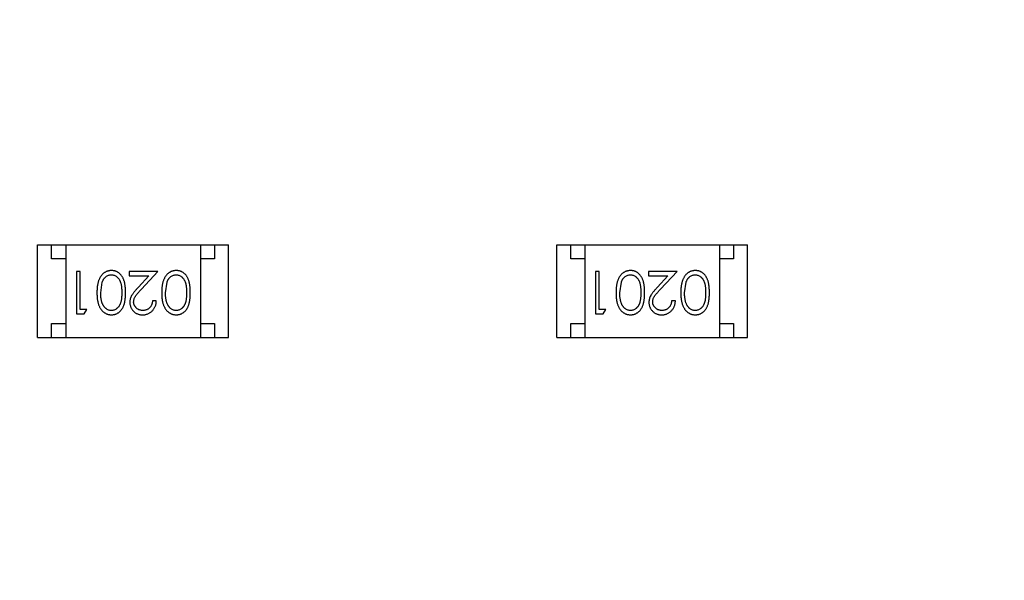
# Model space of a CAD drawing. Header units: millimetres. Extents: x -21 to 173, y -170 to -77.
# Tile 77 of 95: x 134.92 to 138.43, y -124.02 to -122.02. Entities that reach past the tile are written whole.
import ezdxf

# ---------------------------------------------------------------- set-up
doc = ezdxf.new("R2010")
doc.units = ezdxf.units.MM
doc.header["$LTSCALE"] = 1.21
doc.header["$MEASUREMENT"] = 0
doc.header["$PDMODE"] = 3
doc.header["$PDSIZE"] = 0.3125
doc.layers.get('0').update_dxf_attribs({"linetype": 'CONTINUOUS'})
doc.layers.get('DEFPOINTS').update_dxf_attribs({"linetype": 'CONTINUOUS'})
doc.layers.add('Dim', color=3, linetype='CONTINUOUS', lineweight=25)
doc.styles.get("Standard").update_dxf_attribs({"font": 'txt', "width": 0.8})
doc.dimstyles.get("Standard").update_dxf_attribs({"dimtxt": 0.15625, "dimasz": 0.1875, "dimexe": 0.125, "dimexo": 0.0625, "dimgap": 0.09, "dimtad": 0, "dimtih": 1, "dimtoh": 1, "dimzin": 4, "dimdsep": 46, "dimtxsty": 'STANDARD', "dimblk": '_FILLED', "dimblk1": '_FILLED', "dimblk2": '_FILLED', "dimcen": 0.09, "dimazin": 1, "dimtp": 0.01, "dimtm": 0.01, "dimtfac": 1, "dimtofl": 0, "dimtmove": 0, "dimatfit": 3, "dimldrblk": '_FILLED', "dimfxl": 1, "dimtolj": 1, "dimtzin": 4, "dimarcsym": 0})

# ---------------------------------------------------------------- blocks, each defined once
blk = doc.blocks.new('_FILLED')
at = {"color": 0, "linetype": 'ByBlock'}
blk.add_solid([(0, 0), (-1, 0.1667), (-1, -0.1667)], dxfattribs=at)
blk = doc.blocks.new('*D65')
at = {"layer": 'DEFPOINTS', "color": 0}
for p in [(105.5298, -92.6324), (171.1468, -92.6324), (151.3452, -159.3324)]:
    blk.add_point(p, dxfattribs=at)
at = {"layer": 'Dim', "color": 0, "lineweight": -2}
for p, q in [((105.5923, -92.6324), (171.2718, -92.6324)), ((171.1468, -95.1324), (171.1468, -122.059)), ((171.1468, -156.8324), (171.1468, -129.9057)), ((151.4077, -159.3324), (171.2718, -159.3324))]:
    blk.add_line(p, q, dxfattribs=at)
at = {"layer": 'Dim', "color": 0, "lineweight": -2, "xscale": 2.5, "yscale": 2.5, "zscale": 2.5}
for p, rotation in [((171.1468, -92.6324), 90), ((171.1468, -159.3324), 270)]:
    blk.add_blockref('_FILLED', p, dxfattribs=dict(at, rotation=rotation))
at = {"layer": 'Dim', "color": 0, "insert": (171.1468, -125.9824), "char_height": 2.5, "attachment_point": 5, "rotation": 90, "line_spacing_factor": 2.5}
blk.add_mtext('\\A1;66.70', dxfattribs=at)

msp = doc.modelspace()

# ---------------------------------------------------------------- linework, layer by layer
at = {"color": 7, "linetype": 'Continuous'}
for p, q in [((134.9886, -122.8243), (135.6686, -122.8243)), ((134.9886, -123.1543), (134.9886, -122.8243)), ((135.0386, -122.8743), (135.0386, -122.8243)), ((135.0886, -122.8243), (135.0886, -123.1543)), ((135.5686, -122.8243), (135.5686, -123.1543)), ((135.6186, -122.8243), (135.6186, -122.8743)), ((135.6686, -123.1543), (135.6686, -122.8243)), ((136.8376, -122.8243), (137.5176, -122.8243)), ((136.8376, -123.1543), (136.8376, -122.8243)), ((136.8876, -122.8743), (136.8876, -122.8243)), ((136.9376, -122.8243), (136.9376, -123.1543)), ((137.4176, -122.8243), (137.4176, -123.1543)), ((137.4676, -122.8243), (137.4676, -122.8743)), ((137.5176, -123.1543), (137.5176, -122.8243)), ((135.0886, -122.8743), (135.0386, -122.8743)), ((135.6186, -122.8743), (135.5686, -122.8743)), ((136.9376, -122.8743), (136.8876, -122.8743)), ((137.4676, -122.8743), (137.4176, -122.8743)), ((135.1403, -122.9196), (135.1268, -122.9196)), ((135.1268, -122.9196), (135.1268, -123.0696)), ((135.1403, -123.0542), (135.1403, -122.9196)), ((135.4172, -122.9196), (135.3153, -122.9196)), ((135.3153, -122.9196), (135.3153, -122.9349)), ((135.359, -122.9816), (135.4172, -122.9196)), ((136.9893, -122.9196), (136.9758, -122.9196)), ((136.9758, -122.9196), (136.9758, -123.0696)), ((136.9893, -123.0542), (136.9893, -122.9196)), ((137.2662, -122.9196), (137.1643, -122.9196)), ((137.1643, -122.9196), (137.1643, -122.9349)), ((137.208, -122.9816), (137.2662, -122.9196)), ((135.2134, -122.9946), (135.219, -122.9568)), ((135.3153, -122.9349), (135.3851, -122.9349)), ((135.3851, -122.9349), (135.3476, -122.975)), ((135.4441, -122.9946), (135.4498, -122.9568)), ((137.0624, -122.9946), (137.068, -122.9568)), ((137.1643, -122.9349), (137.2341, -122.9349)), ((137.2341, -122.9349), (137.1966, -122.975)), ((137.2931, -122.9946), (137.2988, -122.9568)), ((135.4114, -123.0234), (135.398, -123.0234)), ((137.2604, -123.0234), (137.247, -123.0234)), ((135.1268, -123.0696), (135.1546, -123.0696)), ((135.1634, -123.0542), (135.1403, -123.0542)), ((135.1546, -123.0696), (135.1634, -123.0542)), ((136.9758, -123.0696), (137.0036, -123.0696)), ((137.0124, -123.0542), (136.9893, -123.0542)), ((137.0036, -123.0696), (137.0124, -123.0542)), ((135.0386, -123.1043), (135.0886, -123.1043)), ((135.0386, -123.1543), (135.0386, -123.1043)), ((135.5686, -123.1043), (135.6186, -123.1043)), ((135.6186, -123.1043), (135.6186, -123.1543)), ((136.8876, -123.1043), (136.9376, -123.1043)), ((136.8876, -123.1543), (136.8876, -123.1043)), ((137.4176, -123.1043), (137.4676, -123.1043)), ((137.4676, -123.1043), (137.4676, -123.1543)), ((134.9886, -123.1543), (135.6686, -123.1543)), ((136.8376, -123.1543), (137.5176, -123.1543))]:
    msp.add_line(p, q, dxfattribs=at)
for points, knots in [([(135.2517, -122.9157), (135.2505, -122.9157), (135.2481, -122.9158), (135.2446, -122.9162), (135.2412, -122.9169), (135.2378, -122.9178), (135.2346, -122.919), (135.2313, -122.9204), (135.2283, -122.9222), (135.2252, -122.9242), (135.2224, -122.9264), (135.2196, -122.929), (135.217, -122.9317), (135.2146, -122.9348), (135.2124, -122.9381), (135.2103, -122.9417), (135.2084, -122.9455), (135.2066, -122.9495), (135.205, -122.9539), (135.2037, -122.9587), (135.2025, -122.9638), (135.2015, -122.9692), (135.2008, -122.975), (135.2003, -122.9812), (135.2, -122.9877), (135.1999, -122.9922), (135.1999, -122.9945)], [0, 0, 0, 0, 0.033824, 0.067298, 0.10028, 0.133019, 0.165736, 0.198792, 0.232372, 0.266409, 0.301016, 0.336196, 0.371972, 0.408574, 0.446394, 0.485225, 0.525372, 0.567224, 0.611081, 0.65775, 0.70702, 0.759235, 0.814484, 0.873227, 0.934937, 1, 1, 1, 1]), ([(135.219, -122.9568), (135.2194, -122.9558), (135.2202, -122.9538), (135.2215, -122.9508), (135.223, -122.9481), (135.2246, -122.9456), (135.2263, -122.9433), (135.2282, -122.9411), (135.2302, -122.9392), (135.233, -122.937), (135.2367, -122.9346), (135.2414, -122.9326), (135.2462, -122.9313), (135.2496, -122.9312), (135.2512, -122.9311)], [0, 0, 0, 0, 0.075949, 0.148549, 0.218996, 0.286119, 0.351826, 0.416074, 0.478265, 0.540325, 0.660405, 0.774606, 0.887187, 1, 1, 1, 1]), ([(135.2512, -122.9311), (135.2529, -122.9312), (135.2562, -122.9313), (135.261, -122.9326), (135.2658, -122.9347), (135.2696, -122.9371), (135.2724, -122.9394), (135.2745, -122.9413), (135.2763, -122.9435), (135.2781, -122.9458), (135.2798, -122.9483), (135.2812, -122.951), (135.2826, -122.9539), (135.2838, -122.957), (135.2849, -122.9604), (135.2858, -122.9642), (135.2866, -122.9683), (135.2873, -122.9729), (135.2877, -122.9777), (135.2881, -122.983), (135.2883, -122.9887), (135.2884, -122.9926), (135.2884, -122.9946)], [0, 0, 0, 0, 0.060034, 0.120278, 0.182348, 0.247919, 0.281641, 0.315701, 0.350322, 0.385703, 0.421819, 0.459196, 0.497866, 0.538301, 0.58121, 0.628183, 0.679403, 0.734699, 0.794074, 0.858416, 0.927049, 1, 1, 1, 1]), ([(135.3018, -122.9945), (135.3018, -122.9921), (135.3018, -122.9875), (135.3015, -122.9807), (135.301, -122.9744), (135.3003, -122.9684), (135.2994, -122.9629), (135.2983, -122.9577), (135.297, -122.953), (135.2955, -122.9487), (135.2938, -122.9447), (135.2919, -122.941), (135.2899, -122.9375), (135.2877, -122.9343), (135.2854, -122.9313), (135.2829, -122.9286), (135.2803, -122.9261), (135.2775, -122.9239), (135.2746, -122.922), (135.2716, -122.9203), (135.2685, -122.9189), (135.2653, -122.9178), (135.262, -122.9168), (135.2586, -122.9162), (135.2552, -122.9158), (135.2529, -122.9157), (135.2517, -122.9157)], [0, 0, 0, 0, 0.068113, 0.132564, 0.193427, 0.250218, 0.303569, 0.353576, 0.400235, 0.443586, 0.484619, 0.524292, 0.56238, 0.599049, 0.63494, 0.669782, 0.704009, 0.737842, 0.771098, 0.803896, 0.836415, 0.868639, 0.900715, 0.933378, 0.966213, 1, 1, 1, 1]), ([(135.4824, -122.9157), (135.4812, -122.9157), (135.4789, -122.9158), (135.4754, -122.9162), (135.4719, -122.9169), (135.4686, -122.9178), (135.4653, -122.919), (135.4621, -122.9204), (135.459, -122.9222), (135.456, -122.9242), (135.4531, -122.9264), (135.4504, -122.929), (135.4478, -122.9317), (135.4454, -122.9348), (135.4431, -122.9381), (135.4411, -122.9417), (135.4391, -122.9455), (135.4374, -122.9495), (135.4357, -122.9539), (135.4344, -122.9587), (135.4332, -122.9638), (135.4323, -122.9692), (135.4316, -122.975), (135.431, -122.9812), (135.4307, -122.9877), (135.4307, -122.9922), (135.4307, -122.9945)], [0, 0, 0, 0, 0.033824, 0.067298, 0.10028, 0.133019, 0.165736, 0.198792, 0.232372, 0.266409, 0.301016, 0.336196, 0.371972, 0.408574, 0.446394, 0.485225, 0.525372, 0.567224, 0.611081, 0.65775, 0.70702, 0.759235, 0.814484, 0.873227, 0.934937, 1, 1, 1, 1]), ([(135.4498, -122.9568), (135.4502, -122.9558), (135.451, -122.9538), (135.4523, -122.9508), (135.4537, -122.9481), (135.4554, -122.9456), (135.4571, -122.9433), (135.4589, -122.9411), (135.461, -122.9392), (135.4638, -122.937), (135.4675, -122.9346), (135.4722, -122.9326), (135.477, -122.9313), (135.4803, -122.9312), (135.482, -122.9311)], [0, 0, 0, 0, 0.075949, 0.148549, 0.218996, 0.286119, 0.351826, 0.416074, 0.478265, 0.540325, 0.660405, 0.774606, 0.887187, 1, 1, 1, 1]), ([(135.482, -122.9311), (135.4836, -122.9312), (135.4869, -122.9313), (135.4918, -122.9326), (135.4966, -122.9347), (135.5003, -122.9371), (135.5032, -122.9394), (135.5052, -122.9413), (135.5071, -122.9435), (135.5089, -122.9458), (135.5105, -122.9483), (135.512, -122.951), (135.5133, -122.9539), (135.5146, -122.957), (135.5157, -122.9604), (135.5166, -122.9642), (135.5174, -122.9683), (135.518, -122.9729), (135.5185, -122.9777), (135.5189, -122.983), (135.5191, -122.9887), (135.5191, -122.9926), (135.5191, -122.9946)], [0, 0, 0, 0, 0.060034, 0.120278, 0.182348, 0.247919, 0.281641, 0.315701, 0.350322, 0.385703, 0.421819, 0.459196, 0.497866, 0.538301, 0.58121, 0.628183, 0.679403, 0.734699, 0.794074, 0.858416, 0.927049, 1, 1, 1, 1]), ([(135.5326, -122.9945), (135.5326, -122.9921), (135.5325, -122.9875), (135.5322, -122.9807), (135.5317, -122.9744), (135.531, -122.9684), (135.5301, -122.9629), (135.5291, -122.9577), (135.5277, -122.953), (135.5262, -122.9487), (135.5245, -122.9447), (135.5227, -122.941), (135.5207, -122.9375), (135.5185, -122.9343), (135.5162, -122.9313), (135.5137, -122.9286), (135.5111, -122.9261), (135.5083, -122.9239), (135.5053, -122.922), (135.5023, -122.9203), (135.4992, -122.9189), (135.496, -122.9178), (135.4928, -122.9168), (135.4894, -122.9162), (135.486, -122.9158), (135.4836, -122.9157), (135.4824, -122.9157)], [0, 0, 0, 0, 0.068113, 0.132564, 0.193427, 0.250218, 0.303569, 0.353576, 0.400235, 0.443586, 0.484619, 0.524292, 0.56238, 0.599049, 0.63494, 0.669782, 0.704009, 0.737842, 0.771098, 0.803896, 0.836415, 0.868639, 0.900715, 0.933378, 0.966213, 1, 1, 1, 1]), ([(137.1007, -122.9157), (137.0995, -122.9157), (137.0971, -122.9158), (137.0936, -122.9162), (137.0902, -122.9169), (137.0868, -122.9178), (137.0836, -122.919), (137.0804, -122.9204), (137.0773, -122.9222), (137.0743, -122.9242), (137.0714, -122.9264), (137.0686, -122.929), (137.066, -122.9317), (137.0636, -122.9348), (137.0614, -122.9381), (137.0593, -122.9417), (137.0574, -122.9455), (137.0556, -122.9495), (137.054, -122.9539), (137.0527, -122.9587), (137.0515, -122.9638), (137.0505, -122.9692), (137.0498, -122.975), (137.0493, -122.9812), (137.049, -122.9877), (137.0489, -122.9922), (137.0489, -122.9945)], [0, 0, 0, 0, 0.033824, 0.067298, 0.10028, 0.133019, 0.165736, 0.198792, 0.232372, 0.266409, 0.301016, 0.336196, 0.371972, 0.408574, 0.446394, 0.485225, 0.525372, 0.567224, 0.611081, 0.65775, 0.70702, 0.759235, 0.814484, 0.873227, 0.934937, 1, 1, 1, 1]), ([(137.068, -122.9568), (137.0684, -122.9558), (137.0692, -122.9538), (137.0705, -122.9508), (137.072, -122.9481), (137.0736, -122.9456), (137.0753, -122.9433), (137.0772, -122.9411), (137.0792, -122.9392), (137.082, -122.937), (137.0857, -122.9346), (137.0904, -122.9326), (137.0952, -122.9313), (137.0986, -122.9312), (137.1002, -122.9311)], [0, 0, 0, 0, 0.075949, 0.148549, 0.218996, 0.286119, 0.351826, 0.416074, 0.478265, 0.540325, 0.660405, 0.774606, 0.887187, 1, 1, 1, 1]), ([(137.1002, -122.9311), (137.1019, -122.9312), (137.1052, -122.9313), (137.1101, -122.9326), (137.1148, -122.9347), (137.1186, -122.9371), (137.1214, -122.9394), (137.1235, -122.9413), (137.1254, -122.9435), (137.1271, -122.9458), (137.1288, -122.9483), (137.1302, -122.951), (137.1316, -122.9539), (137.1328, -122.957), (137.1339, -122.9604), (137.1348, -122.9642), (137.1356, -122.9683), (137.1363, -122.9729), (137.1367, -122.9777), (137.1371, -122.983), (137.1374, -122.9887), (137.1374, -122.9926), (137.1374, -122.9946)], [0, 0, 0, 0, 0.060034, 0.120278, 0.182348, 0.247919, 0.281641, 0.315701, 0.350322, 0.385703, 0.421819, 0.459196, 0.497866, 0.538301, 0.58121, 0.628183, 0.679403, 0.734699, 0.794074, 0.858416, 0.927049, 1, 1, 1, 1]), ([(137.1508, -122.9945), (137.1508, -122.9921), (137.1508, -122.9875), (137.1505, -122.9807), (137.15, -122.9744), (137.1493, -122.9684), (137.1484, -122.9629), (137.1473, -122.9577), (137.146, -122.953), (137.1445, -122.9487), (137.1428, -122.9447), (137.1409, -122.941), (137.1389, -122.9375), (137.1367, -122.9343), (137.1344, -122.9313), (137.132, -122.9286), (137.1293, -122.9261), (137.1265, -122.9239), (137.1236, -122.922), (137.1206, -122.9203), (137.1175, -122.9189), (137.1143, -122.9178), (137.111, -122.9168), (137.1077, -122.9162), (137.1042, -122.9158), (137.1019, -122.9157), (137.1007, -122.9157)], [0, 0, 0, 0, 0.068113, 0.132564, 0.193427, 0.250218, 0.303569, 0.353576, 0.400235, 0.443586, 0.484619, 0.524292, 0.56238, 0.599049, 0.63494, 0.669782, 0.704009, 0.737842, 0.771098, 0.803896, 0.836415, 0.868639, 0.900715, 0.933378, 0.966213, 1, 1, 1, 1]), ([(137.3314, -122.9157), (137.3303, -122.9157), (137.3279, -122.9158), (137.3244, -122.9162), (137.3209, -122.9169), (137.3176, -122.9178), (137.3143, -122.919), (137.3111, -122.9204), (137.308, -122.9222), (137.305, -122.9242), (137.3021, -122.9264), (137.2994, -122.929), (137.2968, -122.9317), (137.2944, -122.9348), (137.2921, -122.9381), (137.2901, -122.9417), (137.2881, -122.9455), (137.2864, -122.9495), (137.2847, -122.9539), (137.2834, -122.9587), (137.2823, -122.9638), (137.2813, -122.9692), (137.2806, -122.975), (137.28, -122.9812), (137.2798, -122.9877), (137.2797, -122.9922), (137.2797, -122.9945)], [0, 0, 0, 0, 0.033824, 0.067298, 0.10028, 0.133019, 0.165736, 0.198792, 0.232372, 0.266409, 0.301016, 0.336196, 0.371972, 0.408574, 0.446394, 0.485225, 0.525372, 0.567224, 0.611081, 0.65775, 0.70702, 0.759235, 0.814484, 0.873227, 0.934937, 1, 1, 1, 1]), ([(137.2988, -122.9568), (137.2992, -122.9558), (137.3, -122.9538), (137.3013, -122.9508), (137.3028, -122.9481), (137.3044, -122.9456), (137.3061, -122.9433), (137.308, -122.9411), (137.31, -122.9392), (137.3128, -122.937), (137.3165, -122.9346), (137.3212, -122.9326), (137.326, -122.9313), (137.3293, -122.9312), (137.331, -122.9311)], [0, 0, 0, 0, 0.075949, 0.148549, 0.218996, 0.286119, 0.351826, 0.416074, 0.478265, 0.540325, 0.660405, 0.774606, 0.887187, 1, 1, 1, 1]), ([(137.331, -122.9311), (137.3326, -122.9312), (137.336, -122.9313), (137.3408, -122.9326), (137.3456, -122.9347), (137.3493, -122.9371), (137.3522, -122.9394), (137.3542, -122.9413), (137.3561, -122.9435), (137.3579, -122.9458), (137.3595, -122.9483), (137.361, -122.951), (137.3624, -122.9539), (137.3636, -122.957), (137.3647, -122.9604), (137.3656, -122.9642), (137.3664, -122.9683), (137.3671, -122.9729), (137.3675, -122.9777), (137.3679, -122.983), (137.3681, -122.9887), (137.3681, -122.9926), (137.3681, -122.9946)], [0, 0, 0, 0, 0.060034, 0.120278, 0.182348, 0.247919, 0.281641, 0.315701, 0.350322, 0.385703, 0.421819, 0.459196, 0.497866, 0.538301, 0.58121, 0.628183, 0.679403, 0.734699, 0.794074, 0.858416, 0.927049, 1, 1, 1, 1]), ([(137.3816, -122.9945), (137.3816, -122.9921), (137.3816, -122.9875), (137.3813, -122.9807), (137.3808, -122.9744), (137.38, -122.9684), (137.3791, -122.9629), (137.3781, -122.9577), (137.3767, -122.953), (137.3752, -122.9487), (137.3735, -122.9447), (137.3717, -122.941), (137.3697, -122.9375), (137.3675, -122.9343), (137.3652, -122.9313), (137.3627, -122.9286), (137.3601, -122.9261), (137.3573, -122.9239), (137.3543, -122.922), (137.3513, -122.9203), (137.3482, -122.9189), (137.345, -122.9178), (137.3418, -122.9168), (137.3384, -122.9162), (137.335, -122.9158), (137.3326, -122.9157), (137.3314, -122.9157)], [0, 0, 0, 0, 0.068113, 0.132564, 0.193427, 0.250218, 0.303569, 0.353576, 0.400235, 0.443586, 0.484619, 0.524292, 0.56238, 0.599049, 0.63494, 0.669782, 0.704009, 0.737842, 0.771098, 0.803896, 0.836415, 0.868639, 0.900715, 0.933378, 0.966213, 1, 1, 1, 1]), ([(135.1999, -122.9945), (135.1999, -122.9968), (135.2, -123.0013), (135.2003, -123.0079), (135.2008, -123.0141), (135.2016, -123.0199), (135.2025, -123.0254), (135.2037, -123.0305), (135.2051, -123.0353), (135.2067, -123.0397), (135.2085, -123.0438), (135.2104, -123.0476), (135.2125, -123.0512), (135.2148, -123.0545), (135.2172, -123.0575), (135.2197, -123.0603), (135.2225, -123.0628), (135.2253, -123.065), (135.2283, -123.067), (135.2314, -123.0687), (135.2346, -123.0702), (135.2378, -123.0713), (135.2412, -123.0723), (135.2446, -123.0729), (135.2481, -123.0733), (135.2505, -123.0734), (135.2517, -123.0734)], [0, 0, 0, 0, 0.065278, 0.127205, 0.186168, 0.241675, 0.294115, 0.343609, 0.390387, 0.434463, 0.476646, 0.517002, 0.555936, 0.593716, 0.630057, 0.665601, 0.700745, 0.734917, 0.768681, 0.802087, 0.834849, 0.867433, 0.900138, 0.932806, 0.966212, 1, 1, 1, 1]), ([(135.2512, -123.058), (135.2496, -123.0579), (135.2463, -123.0578), (135.2414, -123.0565), (135.2368, -123.0544), (135.233, -123.052), (135.2302, -123.0497), (135.2281, -123.0477), (135.2262, -123.0455), (135.2244, -123.043), (135.2227, -123.0403), (135.2211, -123.0374), (135.2197, -123.0342), (135.2184, -123.0308), (135.2172, -123.0271), (135.2161, -123.0232), (135.2153, -123.019), (135.2146, -123.0146), (135.2141, -123.01), (135.2136, -123.0051), (135.2134, -122.9999), (135.2134, -122.9964), (135.2134, -122.9946)], [0, 0, 0, 0, 0.059689, 0.119507, 0.181075, 0.246162, 0.279894, 0.314468, 0.350403, 0.387474, 0.426147, 0.466624, 0.508745, 0.553328, 0.600058, 0.649177, 0.700552, 0.754894, 0.811825, 0.871514, 0.934319, 1, 1, 1, 1]), ([(135.2884, -122.9946), (135.2884, -122.9966), (135.2883, -123.0005), (135.2881, -123.0061), (135.2877, -123.0114), (135.2872, -123.0163), (135.2866, -123.0209), (135.2858, -123.025), (135.2849, -123.0287), (135.2838, -123.0322), (135.2825, -123.0353), (135.2812, -123.0382), (135.2797, -123.0409), (135.2781, -123.0434), (135.2763, -123.0457), (135.2744, -123.0478), (135.2724, -123.0498), (135.2695, -123.052), (135.2658, -123.0544), (135.2611, -123.0565), (135.2562, -123.0578), (135.2529, -123.0579), (135.2512, -123.058)], [0, 0, 0, 0, 0.073302, 0.142286, 0.206253, 0.266017, 0.321612, 0.372532, 0.419497, 0.462398, 0.502825, 0.541489, 0.579034, 0.615143, 0.650298, 0.684912, 0.718701, 0.752189, 0.817245, 0.879117, 0.939613, 1, 1, 1, 1]), ([(135.2517, -123.0734), (135.2529, -123.0734), (135.2552, -123.0733), (135.2586, -123.0729), (135.262, -123.0723), (135.2653, -123.0713), (135.2685, -123.0702), (135.2716, -123.0687), (135.2747, -123.067), (135.2776, -123.0651), (135.2804, -123.0628), (135.2831, -123.0604), (135.2856, -123.0577), (135.2879, -123.0547), (135.29, -123.0515), (135.2921, -123.0481), (135.2939, -123.0444), (135.2956, -123.0404), (135.297, -123.0361), (135.2983, -123.0314), (135.2994, -123.0263), (135.3003, -123.0207), (135.301, -123.0148), (135.3015, -123.0084), (135.3018, -123.0016), (135.3018, -122.9969), (135.3018, -122.9945)], [0, 0, 0, 0, 0.033742, 0.066533, 0.099153, 0.13154, 0.164087, 0.196563, 0.229707, 0.263315, 0.297504, 0.331686, 0.366482, 0.4021, 0.438958, 0.476748, 0.515985, 0.556589, 0.599519, 0.645765, 0.695487, 0.748721, 0.805687, 0.866754, 0.931405, 1, 1, 1, 1]), ([(135.3476, -122.975), (135.3461, -122.9765), (135.3433, -122.9795), (135.3394, -122.9839), (135.3358, -122.988), (135.3326, -122.9919), (135.3298, -122.9955), (135.3273, -122.9989), (135.3252, -123.002), (135.3229, -123.0059), (135.3206, -123.0106), (135.3187, -123.0165), (135.3174, -123.0226), (135.3173, -123.0267), (135.3172, -123.0288)], [0, 0, 0, 0, 0.09953, 0.192079, 0.277712, 0.357454, 0.429648, 0.495771, 0.555538, 0.608657, 0.707578, 0.804328, 0.901298, 1, 1, 1, 1]), ([(135.3307, -123.0276), (135.3307, -123.026), (135.3309, -123.0227), (135.3319, -123.018), (135.3336, -123.0133), (135.3356, -123.0095), (135.3376, -123.0064), (135.3395, -123.0037), (135.3419, -123.0008), (135.3445, -122.9975), (135.3476, -122.994), (135.351, -122.9901), (135.3549, -122.986), (135.3576, -122.9831), (135.359, -122.9816)], [0, 0, 0, 0, 0.088014, 0.174976, 0.2638, 0.355443, 0.406413, 0.465519, 0.533076, 0.609353, 0.693899, 0.787171, 0.889197, 1, 1, 1, 1]), ([(135.4307, -122.9945), (135.4307, -122.9968), (135.4307, -123.0013), (135.431, -123.0079), (135.4316, -123.0141), (135.4323, -123.0199), (135.4333, -123.0254), (135.4344, -123.0305), (135.4359, -123.0353), (135.4374, -123.0397), (135.4393, -123.0438), (135.4412, -123.0476), (135.4433, -123.0512), (135.4455, -123.0545), (135.448, -123.0575), (135.4505, -123.0603), (135.4532, -123.0628), (135.4561, -123.065), (135.4591, -123.067), (135.4622, -123.0687), (135.4653, -123.0702), (135.4686, -123.0713), (135.4719, -123.0723), (135.4754, -123.0729), (135.4789, -123.0733), (135.4812, -123.0734), (135.4824, -123.0734)], [0, 0, 0, 0, 0.065278, 0.127205, 0.186168, 0.241675, 0.294115, 0.343609, 0.390387, 0.434463, 0.476646, 0.517002, 0.555936, 0.593716, 0.630057, 0.665601, 0.700745, 0.734917, 0.768681, 0.802087, 0.834849, 0.867433, 0.900138, 0.932806, 0.966212, 1, 1, 1, 1]), ([(135.482, -123.058), (135.4804, -123.0579), (135.4771, -123.0578), (135.4722, -123.0565), (135.4676, -123.0544), (135.4638, -123.052), (135.4609, -123.0497), (135.4589, -123.0477), (135.4569, -123.0455), (135.4551, -123.043), (135.4534, -123.0403), (135.4519, -123.0374), (135.4504, -123.0342), (135.4491, -123.0308), (135.448, -123.0271), (135.4469, -123.0232), (135.4461, -123.019), (135.4453, -123.0146), (135.4448, -123.01), (135.4444, -123.0051), (135.4442, -122.9999), (135.4442, -122.9964), (135.4441, -122.9946)], [0, 0, 0, 0, 0.059689, 0.119507, 0.181075, 0.246162, 0.279894, 0.314468, 0.350403, 0.387474, 0.426147, 0.466624, 0.508745, 0.553328, 0.600058, 0.649177, 0.700552, 0.754894, 0.811825, 0.871514, 0.934319, 1, 1, 1, 1]), ([(135.5191, -122.9946), (135.5191, -122.9966), (135.5191, -123.0005), (135.5189, -123.0061), (135.5185, -123.0114), (135.518, -123.0163), (135.5174, -123.0209), (135.5166, -123.025), (135.5157, -123.0287), (135.5146, -123.0322), (135.5133, -123.0353), (135.512, -123.0382), (135.5105, -123.0409), (135.5088, -123.0434), (135.5071, -123.0457), (135.5052, -123.0478), (135.5032, -123.0498), (135.5003, -123.052), (135.4966, -123.0544), (135.4919, -123.0565), (135.487, -123.0578), (135.4836, -123.0579), (135.482, -123.058)], [0, 0, 0, 0, 0.073302, 0.142286, 0.206253, 0.266017, 0.321612, 0.372532, 0.419497, 0.462398, 0.502825, 0.541489, 0.579034, 0.615143, 0.650298, 0.684912, 0.718701, 0.752189, 0.817245, 0.879117, 0.939613, 1, 1, 1, 1]), ([(135.4824, -123.0734), (135.4836, -123.0734), (135.486, -123.0733), (135.4894, -123.0729), (135.4928, -123.0723), (135.4961, -123.0713), (135.4993, -123.0702), (135.5024, -123.0687), (135.5054, -123.067), (135.5084, -123.0651), (135.5112, -123.0628), (135.5139, -123.0604), (135.5163, -123.0577), (135.5187, -123.0547), (135.5208, -123.0515), (135.5228, -123.0481), (135.5247, -123.0444), (135.5263, -123.0404), (135.5278, -123.0361), (135.5291, -123.0314), (135.5302, -123.0263), (135.531, -123.0207), (135.5317, -123.0148), (135.5322, -123.0084), (135.5325, -123.0016), (135.5326, -122.9969), (135.5326, -122.9945)], [0, 0, 0, 0, 0.033742, 0.066533, 0.099153, 0.13154, 0.164087, 0.196563, 0.229707, 0.263315, 0.297504, 0.331686, 0.366482, 0.4021, 0.438958, 0.476748, 0.515985, 0.556589, 0.599519, 0.645765, 0.695487, 0.748721, 0.805687, 0.866754, 0.931405, 1, 1, 1, 1]), ([(137.0489, -122.9945), (137.0489, -122.9968), (137.049, -123.0013), (137.0493, -123.0079), (137.0498, -123.0141), (137.0506, -123.0199), (137.0515, -123.0254), (137.0527, -123.0305), (137.0541, -123.0353), (137.0557, -123.0397), (137.0575, -123.0438), (137.0594, -123.0476), (137.0615, -123.0512), (137.0638, -123.0545), (137.0662, -123.0575), (137.0688, -123.0603), (137.0715, -123.0628), (137.0744, -123.065), (137.0773, -123.067), (137.0804, -123.0687), (137.0836, -123.0702), (137.0868, -123.0713), (137.0902, -123.0723), (137.0936, -123.0729), (137.0971, -123.0733), (137.0995, -123.0734), (137.1007, -123.0734)], [0, 0, 0, 0, 0.065278, 0.127205, 0.186168, 0.241675, 0.294115, 0.343609, 0.390387, 0.434463, 0.476646, 0.517002, 0.555936, 0.593716, 0.630057, 0.665601, 0.700745, 0.734917, 0.768681, 0.802087, 0.834849, 0.867433, 0.900138, 0.932806, 0.966212, 1, 1, 1, 1]), ([(137.1002, -123.058), (137.0986, -123.0579), (137.0953, -123.0578), (137.0905, -123.0565), (137.0858, -123.0544), (137.082, -123.052), (137.0792, -123.0497), (137.0771, -123.0477), (137.0752, -123.0455), (137.0734, -123.043), (137.0717, -123.0403), (137.0701, -123.0374), (137.0687, -123.0342), (137.0674, -123.0308), (137.0662, -123.0271), (137.0651, -123.0232), (137.0643, -123.019), (137.0636, -123.0146), (137.0631, -123.01), (137.0626, -123.0051), (137.0624, -122.9999), (137.0624, -122.9964), (137.0624, -122.9946)], [0, 0, 0, 0, 0.059689, 0.119507, 0.181075, 0.246162, 0.279894, 0.314468, 0.350403, 0.387474, 0.426147, 0.466624, 0.508745, 0.553328, 0.600058, 0.649177, 0.700552, 0.754894, 0.811825, 0.871514, 0.934319, 1, 1, 1, 1]), ([(137.1374, -122.9946), (137.1374, -122.9966), (137.1374, -123.0005), (137.1371, -123.0061), (137.1368, -123.0114), (137.1362, -123.0163), (137.1356, -123.0209), (137.1348, -123.025), (137.1339, -123.0287), (137.1328, -123.0322), (137.1316, -123.0353), (137.1302, -123.0382), (137.1287, -123.0409), (137.1271, -123.0434), (137.1253, -123.0457), (137.1234, -123.0478), (137.1214, -123.0498), (137.1186, -123.052), (137.1148, -123.0544), (137.1101, -123.0565), (137.1052, -123.0578), (137.1019, -123.0579), (137.1002, -123.058)], [0, 0, 0, 0, 0.073302, 0.142286, 0.206253, 0.266017, 0.321612, 0.372532, 0.419497, 0.462398, 0.502825, 0.541489, 0.579034, 0.615143, 0.650298, 0.684912, 0.718701, 0.752189, 0.817245, 0.879117, 0.939613, 1, 1, 1, 1]), ([(137.1007, -123.0734), (137.1019, -123.0734), (137.1042, -123.0733), (137.1077, -123.0729), (137.111, -123.0723), (137.1143, -123.0713), (137.1175, -123.0702), (137.1206, -123.0687), (137.1237, -123.067), (137.1266, -123.0651), (137.1294, -123.0628), (137.1321, -123.0604), (137.1346, -123.0577), (137.1369, -123.0547), (137.139, -123.0515), (137.1411, -123.0481), (137.1429, -123.0444), (137.1446, -123.0404), (137.146, -123.0361), (137.1473, -123.0314), (137.1484, -123.0263), (137.1493, -123.0207), (137.15, -123.0148), (137.1505, -123.0084), (137.1508, -123.0016), (137.1508, -122.9969), (137.1508, -122.9945)], [0, 0, 0, 0, 0.033742, 0.066533, 0.099153, 0.13154, 0.164087, 0.196563, 0.229707, 0.263315, 0.297504, 0.331686, 0.366482, 0.4021, 0.438958, 0.476748, 0.515985, 0.556589, 0.599519, 0.645765, 0.695487, 0.748721, 0.805687, 0.866754, 0.931405, 1, 1, 1, 1]), ([(137.1966, -122.975), (137.1951, -122.9765), (137.1924, -122.9795), (137.1884, -122.9839), (137.1848, -122.988), (137.1817, -122.9919), (137.1788, -122.9955), (137.1763, -122.9989), (137.1742, -123.002), (137.1719, -123.0059), (137.1696, -123.0106), (137.1677, -123.0165), (137.1664, -123.0226), (137.1663, -123.0267), (137.1662, -123.0288)], [0, 0, 0, 0, 0.09953, 0.192079, 0.277712, 0.357454, 0.429648, 0.495771, 0.555538, 0.608657, 0.707578, 0.804328, 0.901298, 1, 1, 1, 1]), ([(137.1797, -123.0276), (137.1797, -123.026), (137.1799, -123.0227), (137.1809, -123.018), (137.1826, -123.0133), (137.1846, -123.0095), (137.1866, -123.0064), (137.1885, -123.0037), (137.1909, -123.0008), (137.1935, -122.9975), (137.1966, -122.994), (137.2001, -122.9901), (137.2039, -122.986), (137.2066, -122.9831), (137.208, -122.9816)], [0, 0, 0, 0, 0.088014, 0.174976, 0.2638, 0.355443, 0.406413, 0.465519, 0.533076, 0.609353, 0.693899, 0.787171, 0.889197, 1, 1, 1, 1]), ([(137.2797, -122.9945), (137.2797, -122.9968), (137.2798, -123.0013), (137.28, -123.0079), (137.2806, -123.0141), (137.2813, -123.0199), (137.2823, -123.0254), (137.2834, -123.0305), (137.2849, -123.0353), (137.2864, -123.0397), (137.2883, -123.0438), (137.2902, -123.0476), (137.2923, -123.0512), (137.2945, -123.0545), (137.297, -123.0575), (137.2995, -123.0603), (137.3022, -123.0628), (137.3051, -123.065), (137.3081, -123.067), (137.3112, -123.0687), (137.3144, -123.0702), (137.3176, -123.0713), (137.3209, -123.0723), (137.3244, -123.0729), (137.3279, -123.0733), (137.3303, -123.0734), (137.3314, -123.0734)], [0, 0, 0, 0, 0.065278, 0.127205, 0.186168, 0.241675, 0.294115, 0.343609, 0.390387, 0.434463, 0.476646, 0.517002, 0.555936, 0.593716, 0.630057, 0.665601, 0.700745, 0.734917, 0.768681, 0.802087, 0.834849, 0.867433, 0.900138, 0.932806, 0.966212, 1, 1, 1, 1]), ([(137.331, -123.058), (137.3294, -123.0579), (137.3261, -123.0578), (137.3212, -123.0565), (137.3166, -123.0544), (137.3128, -123.052), (137.3099, -123.0497), (137.3079, -123.0477), (137.3059, -123.0455), (137.3041, -123.043), (137.3025, -123.0403), (137.3009, -123.0374), (137.2994, -123.0342), (137.2981, -123.0308), (137.297, -123.0271), (137.2959, -123.0232), (137.2951, -123.019), (137.2943, -123.0146), (137.2938, -123.01), (137.2934, -123.0051), (137.2932, -122.9999), (137.2932, -122.9964), (137.2931, -122.9946)], [0, 0, 0, 0, 0.059689, 0.119507, 0.181075, 0.246162, 0.279894, 0.314468, 0.350403, 0.387474, 0.426147, 0.466624, 0.508745, 0.553328, 0.600058, 0.649177, 0.700552, 0.754894, 0.811825, 0.871514, 0.934319, 1, 1, 1, 1]), ([(137.3681, -122.9946), (137.3681, -122.9966), (137.3681, -123.0005), (137.3679, -123.0061), (137.3675, -123.0114), (137.367, -123.0163), (137.3664, -123.0209), (137.3656, -123.025), (137.3647, -123.0287), (137.3636, -123.0322), (137.3623, -123.0353), (137.361, -123.0382), (137.3595, -123.0409), (137.3578, -123.0434), (137.3561, -123.0457), (137.3542, -123.0478), (137.3522, -123.0498), (137.3493, -123.052), (137.3456, -123.0544), (137.3409, -123.0565), (137.336, -123.0578), (137.3327, -123.0579), (137.331, -123.058)], [0, 0, 0, 0, 0.073302, 0.142286, 0.206253, 0.266017, 0.321612, 0.372532, 0.419497, 0.462398, 0.502825, 0.541489, 0.579034, 0.615143, 0.650298, 0.684912, 0.718701, 0.752189, 0.817245, 0.879117, 0.939613, 1, 1, 1, 1]), ([(137.3314, -123.0734), (137.3326, -123.0734), (137.335, -123.0733), (137.3384, -123.0729), (137.3418, -123.0723), (137.3451, -123.0713), (137.3483, -123.0702), (137.3514, -123.0687), (137.3544, -123.067), (137.3574, -123.0651), (137.3602, -123.0628), (137.3629, -123.0604), (137.3653, -123.0577), (137.3677, -123.0547), (137.3698, -123.0515), (137.3718, -123.0481), (137.3737, -123.0444), (137.3753, -123.0404), (137.3768, -123.0361), (137.3781, -123.0314), (137.3792, -123.0263), (137.3801, -123.0207), (137.3807, -123.0148), (137.3813, -123.0084), (137.3816, -123.0016), (137.3816, -122.9969), (137.3816, -122.9945)], [0, 0, 0, 0, 0.033742, 0.066533, 0.099153, 0.13154, 0.164087, 0.196563, 0.229707, 0.263315, 0.297504, 0.331686, 0.366482, 0.4021, 0.438958, 0.476748, 0.515985, 0.556589, 0.599519, 0.645765, 0.695487, 0.748721, 0.805687, 0.866754, 0.931405, 1, 1, 1, 1]), ([(135.3172, -123.0288), (135.3173, -123.0303), (135.3173, -123.0332), (135.3179, -123.0375), (135.3189, -123.0417), (135.3203, -123.0457), (135.3221, -123.0495), (135.3242, -123.0532), (135.3268, -123.0568), (135.3297, -123.0602), (135.3329, -123.0633), (135.3364, -123.066), (135.3402, -123.0683), (135.3442, -123.0702), (135.3484, -123.0716), (135.3529, -123.0726), (135.3576, -123.0733), (135.3609, -123.0734), (135.3625, -123.0734)], [0, 0, 0, 0, 0.06271, 0.123347, 0.183401, 0.242828, 0.302097, 0.36242, 0.423725, 0.487032, 0.550491, 0.612709, 0.674265, 0.73617, 0.799211, 0.863483, 0.930525, 1, 1, 1, 1]), ([(135.3632, -123.058), (135.3621, -123.058), (135.3599, -123.0579), (135.3567, -123.0575), (135.3536, -123.0568), (135.3506, -123.0558), (135.3477, -123.0546), (135.345, -123.053), (135.3425, -123.0512), (135.3401, -123.0491), (135.3379, -123.0468), (135.336, -123.0444), (135.3343, -123.0419), (135.333, -123.0392), (135.3319, -123.0365), (135.3312, -123.0336), (135.3307, -123.0307), (135.3307, -123.0286), (135.3307, -123.0276)], [0, 0, 0, 0, 0.068027, 0.133505, 0.19695, 0.26027, 0.322741, 0.384982, 0.448465, 0.513424, 0.578224, 0.640011, 0.700094, 0.760067, 0.819012, 0.877878, 0.938035, 1, 1, 1, 1]), ([(135.3625, -123.0734), (135.3642, -123.0734), (135.3675, -123.0733), (135.3723, -123.0726), (135.3769, -123.0715), (135.3814, -123.07), (135.3856, -123.068), (135.3896, -123.0656), (135.3934, -123.0627), (135.397, -123.0594), (135.4002, -123.0558), (135.4031, -123.0519), (135.4056, -123.0477), (135.4076, -123.0433), (135.4092, -123.0387), (135.4104, -123.0338), (135.4112, -123.0287), (135.4113, -123.0252), (135.4114, -123.0234)], [0, 0, 0, 0, 0.06445, 0.126725, 0.187421, 0.247417, 0.306749, 0.366595, 0.427749, 0.490235, 0.553031, 0.614805, 0.676505, 0.738096, 0.801021, 0.864897, 0.931209, 1, 1, 1, 1]), ([(135.398, -123.0234), (135.3978, -123.0247), (135.3976, -123.0273), (135.3969, -123.0311), (135.3959, -123.0347), (135.3947, -123.038), (135.3932, -123.0411), (135.3914, -123.0439), (135.3894, -123.0466), (135.3872, -123.049), (135.3847, -123.0511), (135.3821, -123.053), (135.3793, -123.0545), (135.3764, -123.0558), (135.3733, -123.0568), (135.3701, -123.0575), (135.3667, -123.0579), (135.3644, -123.058), (135.3632, -123.058)], [0, 0, 0, 0, 0.073648, 0.143686, 0.210962, 0.275557, 0.338064, 0.399311, 0.4594, 0.51934, 0.579024, 0.637809, 0.695959, 0.754122, 0.813113, 0.873453, 0.935561, 1, 1, 1, 1]), ([(137.1662, -123.0288), (137.1663, -123.0303), (137.1663, -123.0332), (137.1669, -123.0375), (137.1679, -123.0417), (137.1693, -123.0457), (137.1711, -123.0495), (137.1732, -123.0532), (137.1758, -123.0568), (137.1787, -123.0602), (137.1819, -123.0633), (137.1855, -123.066), (137.1892, -123.0683), (137.1932, -123.0702), (137.1974, -123.0716), (137.2019, -123.0726), (137.2066, -123.0733), (137.2099, -123.0734), (137.2115, -123.0734)], [0, 0, 0, 0, 0.06271, 0.123347, 0.183401, 0.242828, 0.302097, 0.36242, 0.423725, 0.487032, 0.550491, 0.612709, 0.674265, 0.73617, 0.799211, 0.863483, 0.930525, 1, 1, 1, 1]), ([(137.2122, -123.058), (137.2111, -123.058), (137.2089, -123.0579), (137.2057, -123.0575), (137.2026, -123.0568), (137.1996, -123.0558), (137.1968, -123.0546), (137.1941, -123.053), (137.1915, -123.0512), (137.1891, -123.0491), (137.1869, -123.0468), (137.185, -123.0444), (137.1833, -123.0419), (137.182, -123.0392), (137.1809, -123.0365), (137.1802, -123.0336), (137.1798, -123.0307), (137.1797, -123.0286), (137.1797, -123.0276)], [0, 0, 0, 0, 0.068027, 0.133505, 0.19695, 0.26027, 0.322741, 0.384982, 0.448465, 0.513424, 0.578224, 0.640011, 0.700094, 0.760067, 0.819012, 0.877878, 0.938035, 1, 1, 1, 1]), ([(137.2115, -123.0734), (137.2132, -123.0734), (137.2165, -123.0733), (137.2213, -123.0726), (137.226, -123.0715), (137.2304, -123.07), (137.2346, -123.068), (137.2386, -123.0656), (137.2424, -123.0627), (137.246, -123.0594), (137.2493, -123.0558), (137.2521, -123.0519), (137.2546, -123.0477), (137.2566, -123.0433), (137.2582, -123.0387), (137.2594, -123.0338), (137.2602, -123.0287), (137.2604, -123.0252), (137.2604, -123.0234)], [0, 0, 0, 0, 0.06445, 0.126725, 0.187421, 0.247417, 0.306749, 0.366595, 0.427749, 0.490235, 0.553031, 0.614805, 0.676505, 0.738096, 0.801021, 0.864897, 0.931209, 1, 1, 1, 1]), ([(137.247, -123.0234), (137.2469, -123.0247), (137.2466, -123.0273), (137.2459, -123.0311), (137.2449, -123.0347), (137.2437, -123.038), (137.2422, -123.0411), (137.2404, -123.0439), (137.2384, -123.0466), (137.2362, -123.049), (137.2337, -123.0511), (137.2311, -123.053), (137.2283, -123.0545), (137.2254, -123.0558), (137.2223, -123.0568), (137.2191, -123.0575), (137.2157, -123.0579), (137.2134, -123.058), (137.2122, -123.058)], [0, 0, 0, 0, 0.073648, 0.143686, 0.210962, 0.275557, 0.338064, 0.399311, 0.4594, 0.51934, 0.579024, 0.637809, 0.695959, 0.754122, 0.813113, 0.873453, 0.935561, 1, 1, 1, 1])]:
    msp.add_open_spline(points, degree=3, knots=knots, dxfattribs=at)

# ---------------------------------------------------------------- dimensions: what is measured, and where the dimension line sits
at = {"layer": 'Dim'}
dim = msp.add_linear_dim(base=(171.1468, -92.6324), p1=(151.3452, -159.3324), p2=(105.5298, -92.6324), angle=90, dimstyle='STANDARD', override={"dimtxt": 2.5, "dimasz": 2.5, "dimtih": 0, "dimtoh": 0, "dimzin": 0, "dimcen": 0.198, "dimadec": 0, "dimazin": 0, "dimtp": 0, "dimtm": 0, "dimtdec": 4, "dimtzin": 0}, dxfattribs=at)
dim.commit()
dim.dimension.update_dxf_attribs({"geometry": '*D65', "text_midpoint": (171.1468, -125.9824)})

doc.saveas('drawing.dxf')
